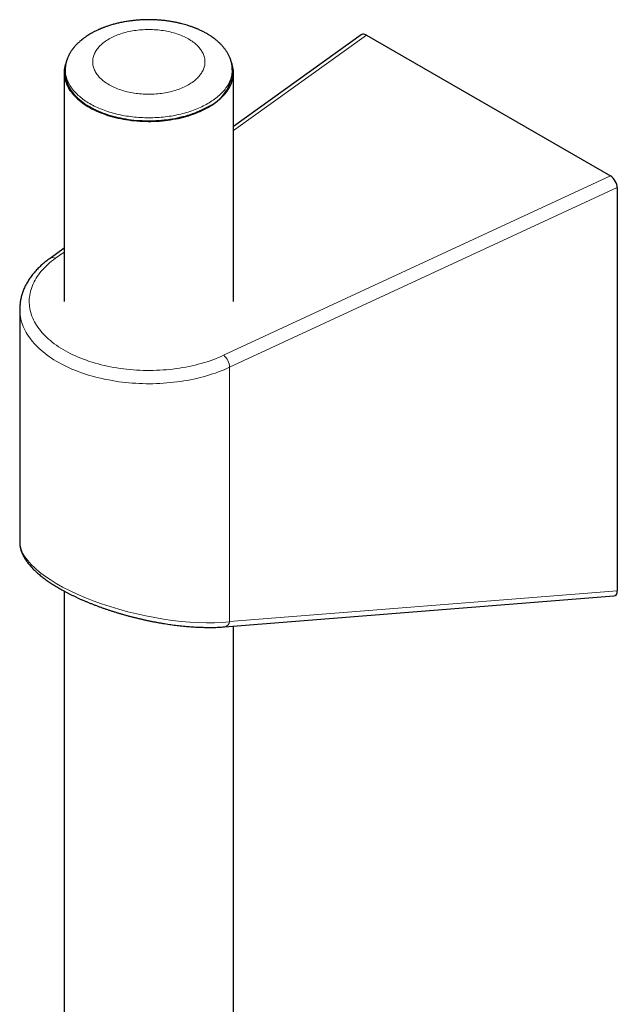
# Model space of a CAD drawing. Header units: millimetres. Extents: x 8 to 971, y 12 to 977.
# Tile 188 of 196: x 849 to 912, y 561 to 665. Entities that reach past the tile are written whole.
import ezdxf

# ---------------------------------------------------------------- set-up
doc = ezdxf.new("R2010")
doc.units = ezdxf.units.MM

msp = doc.modelspace()

# ---------------------------------------------------------------- linework, layer by layer
at = {"color": 7, "linetype": 'Continuous', "lineweight": 30}
for p, q in [((884.83, 663.5), (871.38, 653.84)), ((885.36, 663.47), (911.04, 648.64)), ((853.58, 659.52), (853.58, 635.43)), ((853.69, 659.96), (853.68, 659.65)), ((853.71, 659.96), (853.72, 660.01)), ((871.24, 660), (871.24, 659.96)), ((871.27, 659.65), (871.26, 659.96)), ((871.38, 635.43), (871.38, 659.52)), ((911.75, 647.41), (911.75, 604.98)), ((853.58, 641.04), (852.09, 639.97)), ((848.9, 634.62), (848.9, 610.11)), ((853.58, 604.95), (853.58, 370.69)), ((870.43, 601.19), (911.4, 604.44)), ((871.38, 370.81), (871.38, 601.26))]:
    msp.add_line(p, q, dxfattribs=at)
at = {"color": 252, "linetype": 'Continuous', "lineweight": 0}
for p, q in [((885.36, 663.47), (871.38, 653.42)), ((870.35, 629.77), (911.04, 648.64)), ((911.75, 647.41), (870.98, 628.51)), ((853.58, 640.63), (852.67, 639.98)), ((870.98, 628.51), (870.98, 601.74)), ((870.98, 601.74), (911.75, 604.98))]:
    msp.add_line(p, q, dxfattribs=at)
at = {"color": 7, "linetype": 'Continuous', "lineweight": 30, "flags": 128}
for points in [[(853.8, 660.65), (853.74, 660.49), (853.69, 660.32), (853.65, 660.16), (853.61, 659.99), (853.59, 659.82), (853.58, 659.65), (853.58, 659.48), (853.59, 659.31), (853.6, 659.14), (853.63, 658.97), (853.67, 658.8), (853.71, 658.63), (853.77, 658.47), (853.83, 658.3), (853.91, 658.14), (853.99, 657.97), (854.08, 657.81), (854.19, 657.65), (854.3, 657.5), (854.42, 657.34), (854.55, 657.19), (854.69, 657.04), (854.83, 656.89), (854.99, 656.75), (855.15, 656.6), (855.32, 656.47), (855.5, 656.33), (855.69, 656.2), (855.88, 656.07), (856.08, 655.95), (856.29, 655.83), (856.5, 655.71), (856.73, 655.6), (856.95, 655.49), (857.19, 655.39), (857.43, 655.29), (857.67, 655.2), (857.92, 655.11), (858.18, 655.02), (858.44, 654.94), (858.7, 654.87), (858.97, 654.8), (859.24, 654.73), (859.52, 654.67), (859.8, 654.62), (860.08, 654.57), (860.36, 654.53), (860.65, 654.49), (860.94, 654.46), (861.23, 654.43), (861.52, 654.41), (861.82, 654.4), (862.11, 654.39), (862.4, 654.38), (862.7, 654.38), (862.99, 654.39), (863.29, 654.4), (863.58, 654.42), (863.87, 654.45), (864.16, 654.48), (864.45, 654.51), (864.73, 654.55), (865.02, 654.6), (865.3, 654.65), (865.58, 654.7), (865.85, 654.77), (866.12, 654.83), (866.39, 654.9), (866.65, 654.98), (866.91, 655.06), (867.16, 655.15), (867.41, 655.24), (867.65, 655.34), (867.89, 655.44), (868.12, 655.55), (868.34, 655.66), (868.56, 655.77), (868.77, 655.89), (868.98, 656.01), (869.17, 656.14), (869.36, 656.27), (869.55, 656.4), (869.72, 656.53), (869.89, 656.67), (870.05, 656.82), (870.2, 656.96), (870.34, 657.11), (870.47, 657.26), (870.6, 657.42), (870.71, 657.57), (870.82, 657.73), (870.92, 657.89), (871.01, 658.05), (871.09, 658.22), (871.16, 658.38), (871.22, 658.55), (871.27, 658.72), (871.31, 658.88), (871.34, 659.05), (871.36, 659.22), (871.37, 659.39), (871.38, 659.56), (871.37, 659.73), (871.35, 659.9), (871.33, 660.07), (871.29, 660.24), (871.24, 660.41), (871.19, 660.57), (871.15, 660.67)], [(853.68, 659.65), (853.68, 659.54), (853.68, 659.37), (853.69, 659.2), (853.72, 659.04), (853.75, 658.87), (853.79, 658.7), (853.84, 658.53), (853.91, 658.37), (853.98, 658.21), (854.06, 658.04), (854.15, 657.88), (854.25, 657.72), (854.35, 657.57), (854.47, 657.41), (854.6, 657.26), (854.73, 657.11), (854.87, 656.96), (855.03, 656.82), (855.19, 656.68), (855.35, 656.54), (855.53, 656.4), (855.71, 656.27), (855.9, 656.14), (856.1, 656.02), (856.31, 655.9), (856.52, 655.78), (856.74, 655.67), (856.96, 655.56), (857.19, 655.46), (857.43, 655.36), (857.67, 655.26), (857.92, 655.17), (858.17, 655.09), (858.43, 655.01), (858.69, 654.93), (858.96, 654.86), (859.23, 654.8), (859.5, 654.74), (859.78, 654.69), (860.06, 654.64), (860.34, 654.59), (860.63, 654.55), (860.91, 654.52), (861.2, 654.49), (861.49, 654.47), (861.78, 654.46), (862.08, 654.45), (862.37, 654.44), (862.66, 654.44), (862.95, 654.45), (863.24, 654.46), (863.54, 654.48), (863.83, 654.5), (864.11, 654.53), (864.4, 654.56), (864.68, 654.6), (864.97, 654.65), (865.25, 654.7), (865.52, 654.75), (865.79, 654.81), (866.06, 654.88), (866.33, 654.95), (866.59, 655.03), (866.85, 655.11), (867.1, 655.2), (867.34, 655.29), (867.58, 655.38), (867.82, 655.48), (868.05, 655.59), (868.27, 655.7), (868.49, 655.81), (868.7, 655.93)]]:
    msp.add_lwpolyline(points, dxfattribs=at)
at = {"color": 252, "linetype": 'Continuous', "lineweight": 0, "flags": 128}
for points in [[(852.67, 639.98), (852.46, 639.82), (852.25, 639.66), (852.05, 639.49), (851.86, 639.32), (851.67, 639.15), (851.5, 638.97), (851.33, 638.8), (851.17, 638.62), (851.03, 638.43), (850.89, 638.25), (850.75, 638.06), (850.63, 637.87), (850.52, 637.68), (850.41, 637.49), (850.32, 637.29), (850.24, 637.1), (850.16, 636.9), (850.09, 636.7), (850.04, 636.5), (849.99, 636.3), (849.95, 636.1), (849.93, 635.9), (849.91, 635.7), (849.9, 635.49), (849.9, 635.29), (849.92, 635.09), (849.94, 634.89), (849.97, 634.69), (850.01, 634.48), (850.06, 634.28), (850.12, 634.09), (850.19, 633.89), (850.27, 633.69), (850.36, 633.49), (850.46, 633.3), (850.56, 633.11), (850.68, 632.92), (850.81, 632.73), (850.94, 632.54), (851.08, 632.36), (851.24, 632.18), (851.4, 632), (851.57, 631.82), (851.75, 631.65), (851.93, 631.47), (852.13, 631.31), (852.33, 631.14), (852.54, 630.98), (852.76, 630.82), (852.99, 630.67), (853.22, 630.52), (853.46, 630.37), (853.71, 630.23), (853.96, 630.09), (854.22, 629.95), (854.49, 629.82), (854.77, 629.7), (855.05, 629.58), (855.33, 629.46), (855.62, 629.35), (855.92, 629.24), (856.22, 629.13), (856.53, 629.04), (856.84, 628.94), (857.15, 628.86), (857.47, 628.77), (857.79, 628.69), (858.12, 628.62), (858.45, 628.55), (858.78, 628.49), (859.12, 628.44), (859.46, 628.38), (859.8, 628.34), (860.14, 628.3), (860.49, 628.26), (860.84, 628.23), (861.18, 628.21), (861.53, 628.19), (861.88, 628.18), (862.23, 628.17), (862.58, 628.17), (862.93, 628.18), (863.28, 628.19), (863.63, 628.2), (863.98, 628.22), (864.33, 628.25), (864.67, 628.28), (865.02, 628.32), (865.36, 628.37), (865.7, 628.41), (866.04, 628.47), (866.37, 628.53), (866.7, 628.59), (867.03, 628.66), (867.35, 628.74), (867.68, 628.82), (867.99, 628.91), (868.31, 629), (868.61, 629.09), (868.92, 629.2), (869.21, 629.3), (869.51, 629.41), (869.8, 629.53), (870.08, 629.65), (870.35, 629.77)], [(870.98, 628.51), (870.69, 628.38), (870.4, 628.25), (870.1, 628.13), (869.8, 628.02), (869.49, 627.9), (869.17, 627.8), (868.85, 627.7), (868.53, 627.6), (868.2, 627.51), (867.87, 627.42), (867.53, 627.34), (867.19, 627.27), (866.85, 627.2), (866.5, 627.13), (866.16, 627.07), (865.8, 627.02), (865.45, 626.97), (865.09, 626.93), (864.73, 626.89), (864.37, 626.86), (864.01, 626.83), (863.65, 626.81), (863.29, 626.79), (862.92, 626.78), (862.56, 626.78), (862.2, 626.78), (861.83, 626.79), (861.47, 626.8), (861.1, 626.82), (860.74, 626.84), (860.38, 626.87), (860.02, 626.91), (859.67, 626.95), (859.31, 626.99), (858.96, 627.05), (858.61, 627.1), (858.26, 627.17), (857.91, 627.23), (857.57, 627.31), (857.24, 627.39), (856.9, 627.47), (856.57, 627.56), (856.25, 627.65), (855.92, 627.75), (855.61, 627.86), (855.3, 627.96), (854.99, 628.08), (854.69, 628.2), (854.39, 628.32), (854.1, 628.45), (853.82, 628.58), (853.54, 628.72), (853.27, 628.86), (853.01, 629), (852.75, 629.15), (852.5, 629.3), (852.26, 629.46), (852.02, 629.62), (851.79, 629.78), (851.57, 629.95), (851.36, 630.12), (851.15, 630.29), (850.96, 630.47), (850.77, 630.65), (850.59, 630.83), (850.42, 631.02), (850.25, 631.21), (850.1, 631.4), (849.95, 631.59), (849.82, 631.79), (849.69, 631.98), (849.57, 632.18), (849.46, 632.38), (849.37, 632.58), (849.28, 632.79), (849.2, 632.99), (849.12, 633.2), (849.06, 633.41), (849.01, 633.61), (848.97, 633.82), (848.94, 634.03), (848.92, 634.24), (848.9, 634.45), (848.9, 634.61)]]:
    msp.add_lwpolyline(points, dxfattribs=at)
at = {"color": 7, "linetype": 'Continuous', "lineweight": 30}
msp.add_arc((866.95, 659.89), 4.33, 293.8023, 356.7856, dxfattribs=at)
at = {"color": 252, "linetype": 'Continuous', "lineweight": 0}
for centre, radius, start, end in [((852.38, 639.49), 0.566, 59.3965, 121.4759), ((869.28, 628.45), 1.7, 1.8148, 50.8053), ((870.32, 601.85), 0.671, 279.8179, 350.1589)]:
    msp.add_arc(centre, radius, start, end, dxfattribs=at)
at = {"color": 7, "linetype": 'Continuous', "lineweight": 30}
for centre, major_axis, ratio, start_param, end_param in [((885.36, 662.65), (-0.506, 0.866), 0.577362, 5.491955, 6.337827), ((911.04, 647.82), (-0.506, 0.866), 0.577362, 3.921158, 5.491955), ((911.04, 605.42), (-0.485, 0.938), 0.554362, 2.912747, 3.961965)]:
    msp.add_ellipse(centre, major_axis=major_axis, ratio=ratio, start_param=start_param, end_param=end_param, dxfattribs=at)
at = {"color": 252, "linetype": 'Continuous', "lineweight": 0}
msp.add_ellipse((862.48, 607.43), major_axis=(13.53, -3.1), ratio=0.363453, start_param=3.224641, end_param=5.47219, dxfattribs=at)
at = {"color": 7, "linetype": 'Continuous', "lineweight": 30}
for points, knots in [([(871.26, 659.96), (871.26, 660), (871.25, 660.09), (871.24, 660.21), (871.22, 660.33), (871.2, 660.44), (871.18, 660.54), (871.16, 660.63), (871.14, 660.7), (871.12, 660.75), (871.11, 660.8), (871.1, 660.84), (871.08, 660.9), (871.06, 660.96), (871.02, 661.05), (870.97, 661.17), (870.91, 661.31), (870.83, 661.45), (870.75, 661.59), (870.67, 661.73), (870.58, 661.86), (870.5, 661.97), (870.42, 662.08), (870.35, 662.17), (870.27, 662.26), (870.19, 662.35), (870.09, 662.46), (870, 662.55), (869.9, 662.64), (869.82, 662.72), (869.72, 662.81), (869.63, 662.89), (869.54, 662.97), (869.46, 663.03), (869.4, 663.07), (869.36, 663.11), (869.31, 663.14), (869.27, 663.17), (869.22, 663.21), (869.16, 663.25), (869.07, 663.31), (868.97, 663.38), (868.84, 663.46), (868.71, 663.54), (868.57, 663.63), (868.42, 663.71), (868.26, 663.8), (868.09, 663.88), (867.94, 663.95), (867.8, 664.02), (867.68, 664.07), (867.58, 664.11), (867.49, 664.15), (867.39, 664.19), (867.28, 664.23), (867.16, 664.28), (867.02, 664.33), (866.87, 664.38), (866.69, 664.44), (866.48, 664.51), (866.23, 664.58), (865.93, 664.66), (865.6, 664.74), (865.23, 664.82), (864.86, 664.89), (864.47, 664.95), (864.09, 665), (863.7, 665.03), (863.32, 665.06), (862.93, 665.08), (862.53, 665.09), (862.11, 665.08), (861.68, 665.06), (861.26, 665.04), (860.85, 664.99), (860.42, 664.94), (859.98, 664.87), (859.52, 664.78), (859.09, 664.68), (858.74, 664.59), (858.46, 664.5), (858.26, 664.44), (858.08, 664.38), (857.92, 664.33), (857.79, 664.28), (857.68, 664.24), (857.6, 664.21), (857.55, 664.18), (857.52, 664.17), (857.48, 664.16), (857.44, 664.14), (857.38, 664.12), (857.3, 664.08), (857.17, 664.03), (857.02, 663.96), (856.86, 663.88), (856.7, 663.8), (856.53, 663.71), (856.35, 663.61), (856.16, 663.49), (855.98, 663.38), (855.83, 663.27), (855.7, 663.19), (855.61, 663.12), (855.54, 663.06), (855.47, 663.01), (855.39, 662.94), (855.29, 662.86), (855.17, 662.75), (855.04, 662.64), (854.93, 662.53), (854.84, 662.43), (854.77, 662.36), (854.7, 662.28), (854.64, 662.21), (854.59, 662.14), (854.55, 662.1), (854.52, 662.06), (854.5, 662.03), (854.48, 662), (854.45, 661.97), (854.42, 661.93), (854.39, 661.89), (854.35, 661.82), (854.28, 661.72), (854.2, 661.59), (854.13, 661.47), (854.08, 661.37), (854.04, 661.28), (853.99, 661.19), (853.95, 661.1), (853.91, 661), (853.88, 660.91), (853.85, 660.82), (853.83, 660.74), (853.81, 660.67), (853.79, 660.59), (853.76, 660.5), (853.74, 660.39), (853.72, 660.26), (853.7, 660.12), (853.7, 660.01), (853.69, 659.96)], [0, 0, 0, 0, 0.007116, 0.014096, 0.020944, 0.027664, 0.034186, 0.039808, 0.044358, 0.047587, 0.04999, 0.05265, 0.055919, 0.059797, 0.064284, 0.073018, 0.081916, 0.090838, 0.099786, 0.108759, 0.117426, 0.125176, 0.131995, 0.137918, 0.143871, 0.150433, 0.157612, 0.165509, 0.171083, 0.176977, 0.183189, 0.189683, 0.195561, 0.200436, 0.203816, 0.206462, 0.208521, 0.210971, 0.213991, 0.217579, 0.221735, 0.228311, 0.235147, 0.242032, 0.248966, 0.257047, 0.265191, 0.273335, 0.280756, 0.287245, 0.292712, 0.297285, 0.301354, 0.305192, 0.31057, 0.315702, 0.321562, 0.328233, 0.335715, 0.344006, 0.355025, 0.367209, 0.380557, 0.395067, 0.410738, 0.424683, 0.439412, 0.454228, 0.468791, 0.483106, 0.497176, 0.513732, 0.529924, 0.545757, 0.561235, 0.576361, 0.594773, 0.612636, 0.62995, 0.646715, 0.656028, 0.664628, 0.672288, 0.679008, 0.684787, 0.689625, 0.693521, 0.695291, 0.696765, 0.697948, 0.699617, 0.702366, 0.706196, 0.711109, 0.719261, 0.727318, 0.735049, 0.742453, 0.752444, 0.762132, 0.77196, 0.781929, 0.787941, 0.793133, 0.797493, 0.801254, 0.805666, 0.812362, 0.820372, 0.829403, 0.83832, 0.843808, 0.849207, 0.854515, 0.859717, 0.864178, 0.867294, 0.869537, 0.871241, 0.873193, 0.875427, 0.877941, 0.880737, 0.883815, 0.891178, 0.899768, 0.909509, 0.91456, 0.91987, 0.925439, 0.931268, 0.937357, 0.943555, 0.949084, 0.953833, 0.957738, 0.96246, 0.96811, 0.974687, 0.982194, 0.990631, 1, 1, 1, 1]), ([(852.09, 639.97), (852.05, 639.95), (851.93, 639.86), (851.75, 639.72), (851.54, 639.55), (851.33, 639.38), (851.13, 639.2), (850.94, 639.02), (850.76, 638.84), (850.59, 638.65), (850.42, 638.46), (850.26, 638.27), (850.11, 638.07), (849.97, 637.87), (849.84, 637.67), (849.71, 637.47), (849.6, 637.27), (849.49, 637.06), (849.39, 636.86), (849.3, 636.65), (849.22, 636.44), (849.15, 636.23), (849.09, 636.02), (849.04, 635.8), (848.99, 635.59), (848.96, 635.38), (848.93, 635.16), (848.91, 634.95), (848.9, 634.77), (848.9, 634.66), (848.9, 634.61)], [0, 0, 0, 0, 0.02027, 0.05831, 0.096341, 0.134341, 0.172302, 0.210213, 0.248064, 0.285843, 0.323538, 0.361137, 0.398628, 0.435999, 0.473239, 0.510341, 0.547294, 0.584095, 0.620739, 0.657225, 0.693555, 0.729734, 0.765769, 0.801668, 0.837445, 0.873114, 0.908692, 0.944197, 0.979648, 1, 1, 1, 1]), ([(848.9, 610.11), (848.9, 610.11), (848.9, 610.05), (848.91, 609.94), (848.92, 609.79), (848.94, 609.63), (848.97, 609.48), (849.01, 609.32), (849.06, 609.16), (849.12, 609), (849.19, 608.84), (849.27, 608.68), (849.35, 608.52), (849.45, 608.36), (849.55, 608.2), (849.67, 608.03), (849.79, 607.87), (849.92, 607.71), (850.06, 607.55), (850.21, 607.39), (850.36, 607.23), (850.53, 607.07), (850.7, 606.91), (850.87, 606.76), (851.06, 606.61), (851.25, 606.45), (851.44, 606.3), (851.64, 606.15), (851.85, 606), (852.07, 605.86), (852.29, 605.71), (852.51, 605.57), (852.74, 605.43), (852.98, 605.28), (853.22, 605.14), (853.47, 605.01), (853.72, 604.87), (853.98, 604.73), (854.25, 604.6), (854.51, 604.47), (854.79, 604.34), (855.06, 604.21), (855.34, 604.08), (855.63, 603.96), (855.92, 603.84), (856.21, 603.72), (856.51, 603.6), (856.81, 603.48), (857.11, 603.37), (857.42, 603.25), (857.73, 603.14), (858.04, 603.04), (858.36, 602.93), (858.68, 602.83), (859, 602.73), (859.32, 602.63), (859.65, 602.53), (859.97, 602.44), (860.3, 602.35), (860.63, 602.26), (860.96, 602.18), (861.3, 602.1), (861.63, 602.02), (861.96, 601.94), (862.3, 601.87), (862.63, 601.8), (862.97, 601.73), (863.3, 601.67), (863.64, 601.61), (863.97, 601.55), (864.31, 601.5), (864.64, 601.45), (864.97, 601.4), (865.3, 601.36), (865.63, 601.32), (865.96, 601.29), (866.29, 601.25), (866.61, 601.22), (866.93, 601.2), (867.25, 601.18), (867.56, 601.16), (867.88, 601.15), (868.19, 601.14), (868.49, 601.13), (868.8, 601.13), (869.09, 601.13), (869.39, 601.13), (869.68, 601.14), (869.97, 601.16), (870.22, 601.17), (870.37, 601.18), (870.43, 601.19)], [0, 0, 0, 0, 0.001355, 0.011138, 0.021015, 0.03101, 0.041144, 0.051435, 0.061898, 0.072542, 0.083371, 0.094381, 0.105561, 0.116893, 0.128354, 0.139916, 0.151552, 0.163234, 0.174939, 0.186641, 0.198324, 0.209978, 0.221596, 0.233172, 0.244705, 0.256195, 0.267642, 0.279048, 0.290415, 0.301746, 0.313043, 0.32431, 0.335549, 0.346763, 0.357955, 0.369129, 0.380287, 0.391431, 0.402565, 0.413691, 0.424811, 0.435928, 0.447044, 0.458161, 0.469281, 0.480405, 0.491536, 0.502676, 0.513826, 0.524987, 0.536163, 0.547354, 0.558561, 0.569786, 0.581031, 0.592296, 0.603583, 0.614893, 0.626226, 0.637584, 0.648968, 0.660378, 0.671816, 0.683281, 0.694775, 0.706297, 0.717848, 0.72943, 0.741041, 0.752683, 0.764355, 0.776058, 0.787792, 0.799557, 0.811353, 0.82318, 0.835038, 0.846926, 0.858846, 0.870796, 0.882778, 0.89479, 0.906832, 0.918905, 0.931009, 0.943144, 0.955309, 0.967505, 0.979732, 0.99199, 1, 1, 1, 1])]:
    msp.add_open_spline(points, degree=3, knots=knots, dxfattribs=at)
at = {"color": 252, "linetype": 'Continuous', "lineweight": 0}
for points, knots in [([(866.65, 658.24), (866.83, 658.35), (867.18, 658.56), (867.6, 658.94), (867.95, 659.34), (868.2, 659.76), (868.35, 660.2), (868.4, 660.65), (868.35, 661.09), (868.2, 661.53), (867.95, 661.95), (867.6, 662.36), (867.17, 662.73), (866.66, 663.06), (866.08, 663.36), (865.44, 663.61), (864.74, 663.8), (864.01, 663.95), (863.25, 664.03), (862.48, 664.06), (861.7, 664.03), (860.95, 663.95), (860.21, 663.8), (859.52, 663.61), (858.87, 663.36), (858.29, 663.06), (857.78, 662.73), (857.35, 662.36), (857.01, 661.95), (856.76, 661.53), (856.61, 661.09), (856.56, 660.65), (856.61, 660.2), (856.76, 659.76), (857.01, 659.34), (857.35, 658.94), (857.78, 658.57), (858.29, 658.23), (858.87, 657.94), (859.52, 657.69), (860.21, 657.49), (860.95, 657.35), (861.7, 657.26), (862.48, 657.23), (863.25, 657.26), (864.01, 657.35), (864.74, 657.49), (865.44, 657.69), (866.08, 657.93), (866.46, 658.14), (866.65, 658.24)], [0, 0, 0, 0, 0.020833, 0.041667, 0.0625, 0.083333, 0.104167, 0.125, 0.145833, 0.166667, 0.1875, 0.208333, 0.229167, 0.25, 0.270833, 0.291667, 0.3125, 0.333333, 0.354167, 0.375, 0.395833, 0.416667, 0.4375, 0.458333, 0.479167, 0.5, 0.520833, 0.541667, 0.5625, 0.583333, 0.604167, 0.625, 0.645833, 0.666667, 0.6875, 0.708333, 0.729167, 0.75, 0.770833, 0.791667, 0.8125, 0.833333, 0.854167, 0.875, 0.895833, 0.916667, 0.9375, 0.958333, 0.979167, 1, 1, 1, 1]), ([(868.69, 656.25), (868.26, 656.03), (867.4, 655.59), (865.86, 655.12), (864.2, 654.83), (862.48, 654.73), (860.75, 654.83), (859.09, 655.12), (857.56, 655.59), (856.22, 656.23), (855.13, 657), (854.3, 657.89), (853.83, 658.84), (853.63, 659.55), (853.7, 659.92), (853.71, 659.96)], [0, 0, 0, 0, 0.082471, 0.164942, 0.247413, 0.329884, 0.412354, 0.494825, 0.577296, 0.659767, 0.742238, 0.824709, 0.90718, 0.989651, 1, 1, 1, 1]), ([(871.24, 659.96), (871.25, 659.92), (871.32, 659.55), (871.13, 658.84), (870.65, 657.89), (869.84, 657), (869.07, 656.5), (868.69, 656.25)], [0, 0, 0, 0, 0.030418, 0.272813, 0.515209, 0.757604, 1, 1, 1, 1])]:
    msp.add_open_spline(points, degree=3, knots=knots, dxfattribs=at)

doc.saveas('drawing.dxf')
